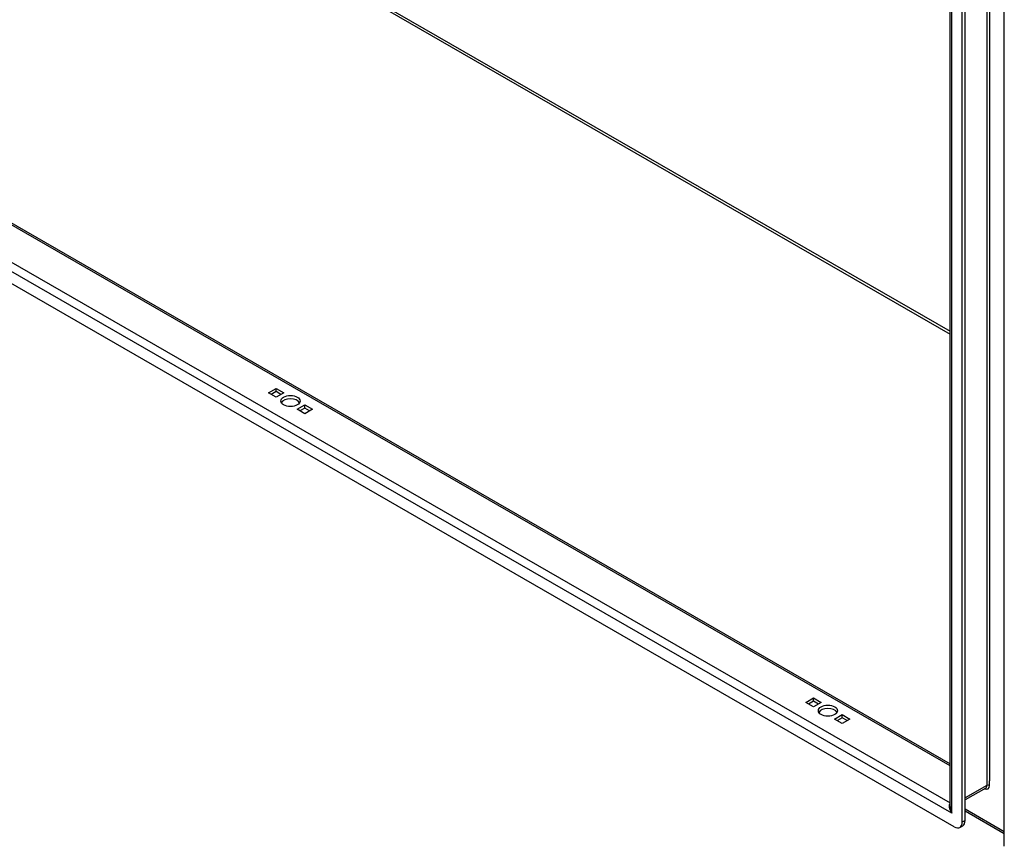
# Model space of a CAD drawing. Header units: inches. Extents: x 19 to 488, y 53 to 230.
# Tile 73 of 121: x 430 to 447, y 177 to 191. Entities that reach past the tile are written whole.
import ezdxf

# ---------------------------------------------------------------- set-up
doc = ezdxf.new("R2010")
doc.units = ezdxf.units.IN
doc.header["$MEASUREMENT"] = 0
doc.layers.add('Visible Edges(ANSI)', color=7, linetype='Continuous', lineweight=25)
doc.layers.add('Visible Tangent Edges(ANSI)', color=7, linetype='Continuous', lineweight=25)

msp = doc.modelspace()

# ---------------------------------------------------------------- linework, layer by layer
at = {"layer": 'Visible Edges(ANSI)'}
for p, q in [((445.622, 177.264), (445.622, 205.291)), ((445.831, 176.997), (445.831, 205.27)), ((445.879, 177.024), (445.879, 205.297)), ((446.555, 176.58), (446.555, 204.853)), ((413.535, 196.478), (445.622, 178)), ((445.692, 176.916), (412.753, 195.884)), ((433.871, 184.393), (434.003, 184.469)), ((434.003, 184.317), (433.871, 184.393)), ((434.003, 184.414), (433.919, 184.365)), ((434.003, 184.469), (434.136, 184.393)), ((434.003, 184.414), (434.003, 184.469)), ((434.087, 184.365), (434.003, 184.414)), ((434.136, 184.393), (434.003, 184.317)), ((434.366, 184.108), (434.498, 184.184)), ((434.498, 184.184), (434.631, 184.108)), ((434.498, 184.129), (434.498, 184.184)), ((434.498, 184.032), (434.366, 184.108)), ((434.498, 184.129), (434.414, 184.08)), ((434.582, 184.08), (434.498, 184.129)), ((434.631, 184.108), (434.498, 184.032)), ((443.135, 179.058), (443.267, 179.135)), ((443.267, 178.982), (443.135, 179.058)), ((443.267, 179.079), (443.183, 179.031)), ((443.267, 179.135), (443.399, 179.058)), ((443.267, 179.079), (443.267, 179.135)), ((443.351, 179.031), (443.267, 179.079)), ((443.399, 179.058), (443.267, 178.982)), ((443.63, 178.773), (443.762, 178.849)), ((443.762, 178.697), (443.63, 178.773)), ((443.762, 178.794), (443.678, 178.746)), ((443.762, 178.849), (443.894, 178.773)), ((443.762, 178.794), (443.762, 178.849)), ((443.846, 178.746), (443.762, 178.794)), ((443.894, 178.773), (443.762, 178.697)), ((446.234, 177.582), (445.879, 177.378)), ((446.555, 176.794), (445.879, 177.183)), ((445.79, 176.906), (445.839, 176.934))]:
    msp.add_line(p, q, dxfattribs=at)
for centre in [(434.251, 184.251), (443.515, 178.916)]:
    msp.add_ellipse(centre, major_axis=(0.165, 0), ratio=0.575862, dxfattribs=at)
for centre, major_axis, ratio, start_param, end_param in [((434.251, 184.195), (0.165, 0), 0.575862, 0.296885, 2.844708), ((443.515, 178.86), (0.165, 0), 0.575862, 0.296885, 2.844708), ((445.74, 177.105), (0.098, -0.171), 0.578093, 0, 0.787332), ((445.692, 177.077), (0.098, -0.171), 0.578093, 5.499721, 7.070517)]:
    msp.add_ellipse(centre, major_axis=major_axis, ratio=ratio, start_param=start_param, end_param=end_param, dxfattribs=at)
at = {"layer": 'Visible Tangent Edges(ANSI)'}
for p, q in [((446.255, 205.593), (446.255, 177.628)), ((446.299, 205.51), (446.299, 177.71)), ((445.651, 177.148), (445.651, 205.326)), ((419.971, 200.174), (445.622, 185.403)), ((419.993, 200.212), (445.622, 185.454)), ((445.622, 177.967), (413.513, 196.458)), ((445.651, 177.148), (412.795, 196.069)), ((412.957, 196.137), (445.622, 177.327)), ((446.299, 177.628), (446.299, 177.71)), ((446.255, 177.628), (445.879, 177.412)), ((446.555, 176.828), (445.879, 177.217)), ((445.879, 177.024), (445.831, 176.997))]:
    msp.add_line(p, q, dxfattribs=at)
for centre, major_axis, ratio, start_param, end_param in [((446.207, 177.681), (0.065, -0.113), 0.578093, 5.578073, 7.070517), ((446.185, 177.668), (0.0494, -0.0858), 0.578093, 0, 0.787332), ((446.277, 177.615), (0.031, 0), 0.575862, 0.785398, 2.356194), ((445.721, 177.189), (-0.095, 0.132), 0.494861, 0.056981, 1.51867), ((445.721, 177.189), (-0.066, 0.148), 0.494835, 0.83602, 1.621418)]:
    msp.add_ellipse(centre, major_axis=major_axis, ratio=ratio, start_param=start_param, end_param=end_param, dxfattribs=at)

doc.saveas('drawing.dxf')
